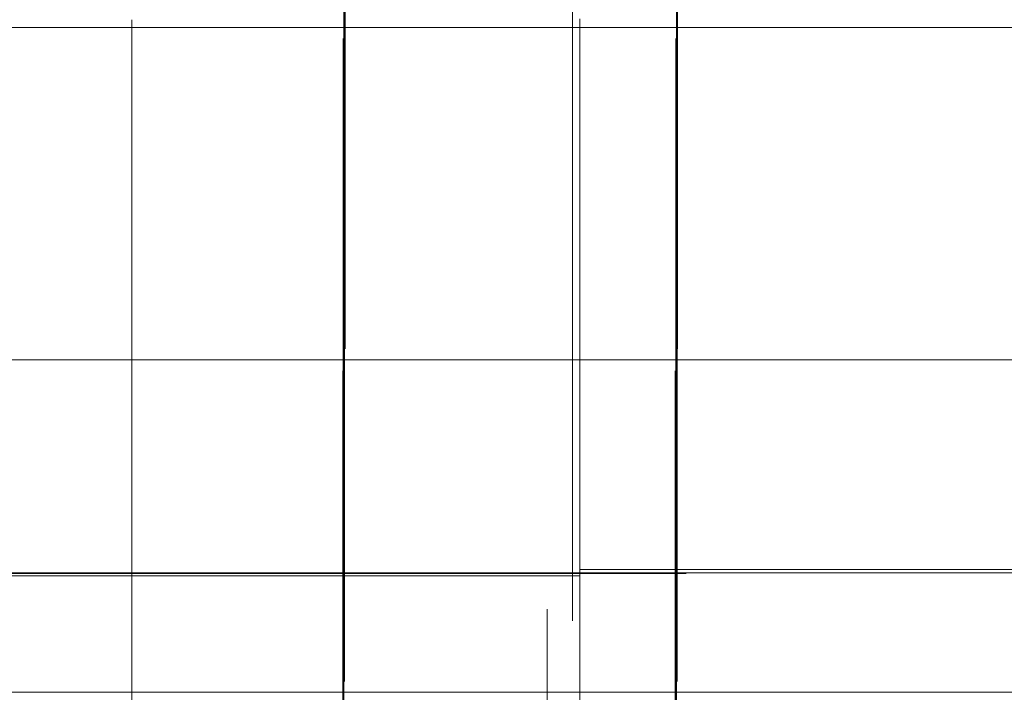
# Model space of a CAD drawing. Header units: millimetres. Extents: x -50 to 901, y -50 to 714.
# Tile 53 of 186: x -1 to 8, y -1 to 5. Entities that reach past the tile are written whole.
import ezdxf

# ---------------------------------------------------------------- set-up
doc = ezdxf.new("R2010")
doc.units = ezdxf.units.MM

# ---------------------------------------------------------------- blocks, each defined once
blk = doc.blocks.new('SW_CENTERMARKSYMBOL_0')
at = {"color": 0, "linetype": 'Continuous', "lineweight": 18}
for q in [(0, 5), (-5, 0), (0, -5), (5, 0)]:
    blk.add_line((0, 0), q, dxfattribs=at)
blk = doc.blocks.new('SW_CENTERMARKSYMBOL_27')
at = {"color": 0, "linetype": 'Continuous', "lineweight": 18}
for p, q in [((0, 5), (0, 5.9011)), ((0, 0), (0, 5))]:
    blk.add_line(p, q, dxfattribs=at)
blk = doc.blocks.new('SW_CENTERMARKSYMBOL_28')
at = {"color": 0, "linetype": 'Continuous', "lineweight": 18}
for p, q in [((0, 5), (0, 5.9011)), ((0, 0), (0, 5))]:
    blk.add_line(p, q, dxfattribs=at)
blk = doc.blocks.new('SW_CENTERMARKSYMBOL_55')
at = {"color": 0, "linetype": 'Continuous', "lineweight": 18}
for p, q in [((0, 0), (0, 5)), ((0, 0), (-5, 0)), ((0, 0), (0, -5)), ((0, 0), (5, 0)), ((5, 0), (5.9011, 0)), ((0, -5), (0, -5.9011))]:
    blk.add_line(p, q, dxfattribs=at)
blk = doc.blocks.new('SW_CENTERMARKSYMBOL_56')
at = {"color": 0, "linetype": 'Continuous', "lineweight": 18}
for p, q in [((0, 0), (0, 5)), ((-5, 0), (-5.9011, 0)), ((0, 0), (-5, 0)), ((0, 0), (0, -5)), ((0, 0), (5, 0)), ((0, -5), (0, -5.9011))]:
    blk.add_line(p, q, dxfattribs=at)
blk = doc.blocks.new('SW_CENTERMARKSYMBOL_57')
at = {"color": 0, "linetype": 'Continuous', "lineweight": 18}
for p, q in [((-5, 0), (-5.9011, 0)), ((0, 0), (-5, 0))]:
    blk.add_line(p, q, dxfattribs=at)
blk = doc.blocks.new('SW_CENTERMARKSYMBOL_58')
at = {"color": 0, "linetype": 'Continuous', "lineweight": 18}
for p, q in [((-5, 0), (-5.9011, 0)), ((0, 0), (-5, 0))]:
    blk.add_line(p, q, dxfattribs=at)
blk = doc.blocks.new('SW_CENTERMARKSYMBOL_64')
at = {"color": 0, "linetype": 'Continuous', "lineweight": 18}
for p, q in [((0, 0), (5, 0)), ((5, 0), (5.9011, 0))]:
    blk.add_line(p, q, dxfattribs=at)
blk = doc.blocks.new('SW_CENTERMARKSYMBOL_65')
at = {"color": 0, "linetype": 'Continuous', "lineweight": 18}
for p, q in [((0, 0), (5, 0)), ((5, 0), (5.9011, 0))]:
    blk.add_line(p, q, dxfattribs=at)
blk = doc.blocks.new('SW_CENTERMARKSYMBOL_69')
at = {"color": 0, "linetype": 'Continuous', "lineweight": 18}
for p, q in [((0, 0), (0, -5)), ((0, -5), (0, -5.9011))]:
    blk.add_line(p, q, dxfattribs=at)
blk = doc.blocks.new('SW_CENTERMARKSYMBOL_70')
at = {"color": 0, "linetype": 'Continuous', "lineweight": 18}
for p, q in [((0, 0), (0, -5)), ((0, -5), (0, -5.9011))]:
    blk.add_line(p, q, dxfattribs=at)
blk = doc.blocks.new('SW_CENTERMARKSYMBOL_76')
at = {"color": 0, "linetype": 'Continuous', "lineweight": 18}
for p, q in [((-5, 0), (-5.9011, 0)), ((0, 0), (-5, 0))]:
    blk.add_line(p, q, dxfattribs=at)
blk = doc.blocks.new('SW_CENTERMARKSYMBOL_77')
at = {"color": 0, "linetype": 'Continuous', "lineweight": 18}
for p, q in [((-5, 0), (-5.9011, 0)), ((0, 0), (-5, 0))]:
    blk.add_line(p, q, dxfattribs=at)
blk = doc.blocks.new('SW_CENTERMARKSYMBOL_78')
at = {"color": 0, "linetype": 'Continuous', "lineweight": 18}
for p, q in [((0, 5), (0, 5.9011)), ((0, 0), (0, 5)), ((-5, 0), (-5.9011, 0)), ((0, 0), (-5, 0)), ((0, 0), (0, -5)), ((0, 0), (5, 0))]:
    blk.add_line(p, q, dxfattribs=at)
blk = doc.blocks.new('SW_CENTERMARKSYMBOL_79')
at = {"color": 0, "linetype": 'Continuous', "lineweight": 18}
for p, q in [((0, 5), (0, 5.9011)), ((0, 0), (0, 5)), ((0, 0), (-5, 0)), ((0, 0), (0, -5)), ((0, 0), (5, 0)), ((5, 0), (5.9011, 0))]:
    blk.add_line(p, q, dxfattribs=at)
blk = doc.blocks.new('SW_CENTERMARKSYMBOL_80')
at = {"color": 0, "linetype": 'Continuous', "lineweight": 18}
for p, q in [((0, 0), (5, 0)), ((5, 0), (5.9011, 0))]:
    blk.add_line(p, q, dxfattribs=at)
blk = doc.blocks.new('SW_CENTERMARKSYMBOL_81')
at = {"color": 0, "linetype": 'Continuous', "lineweight": 18}
for p, q in [((0, 0), (5, 0)), ((5, 0), (5.9011, 0))]:
    blk.add_line(p, q, dxfattribs=at)
blk = doc.blocks.new('SW_CENTERMARKSYMBOL_91')
at = {"color": 0, "linetype": 'Continuous', "lineweight": 18}
for p, q in [((-5, 0), (-5.9011, 0)), ((0, 0), (-5, 0))]:
    blk.add_line(p, q, dxfattribs=at)
blk = doc.blocks.new('SW_CENTERMARKSYMBOL_92')
at = {"color": 0, "linetype": 'Continuous', "lineweight": 18}
for p, q in [((-5, 0), (-5.9011, 0)), ((0, 0), (-5, 0))]:
    blk.add_line(p, q, dxfattribs=at)
blk = doc.blocks.new('SW_CENTERMARKSYMBOL_93')
at = {"color": 0, "linetype": 'Continuous', "lineweight": 18}
for p, q in [((0, 0), (0, 5)), ((-5, 0), (-5.9011, 0)), ((0, 0), (-5, 0)), ((0, 0), (0, -5)), ((0, 0), (5, 0))]:
    blk.add_line(p, q, dxfattribs=at)
blk = doc.blocks.new('SW_CENTERMARKSYMBOL_94')
at = {"color": 0, "linetype": 'Continuous', "lineweight": 18}
for p, q in [((0, 0), (0, 5)), ((0, 0), (-5, 0)), ((0, 0), (0, -5)), ((0, 0), (5, 0)), ((5, 0), (5.9011, 0))]:
    blk.add_line(p, q, dxfattribs=at)
blk = doc.blocks.new('SW_CENTERMARKSYMBOL_95')
at = {"color": 0, "linetype": 'Continuous', "lineweight": 18}
for p, q in [((0, 0), (5, 0)), ((5, 0), (5.9011, 0))]:
    blk.add_line(p, q, dxfattribs=at)
blk = doc.blocks.new('SW_CENTERMARKSYMBOL_96')
at = {"color": 0, "linetype": 'Continuous', "lineweight": 18}
for p, q in [((0, 0), (5, 0)), ((5, 0), (5.9011, 0))]:
    blk.add_line(p, q, dxfattribs=at)
blk = doc.blocks.new('SW_CENTERMARKSYMBOL_553')
at = {"color": 0, "linetype": 'Continuous', "lineweight": 18}
for p, q in [((-5, 0), (-8, 0)), ((0, 0), (-5, 0))]:
    blk.add_line(p, q, dxfattribs=at)
blk = doc.blocks.new('SW_CENTERMARKSYMBOL_555')
at = {"color": 0, "linetype": 'Continuous', "lineweight": 18}
blk.add_line((0, -5), (0, -7), dxfattribs=at)
blk = doc.blocks.new('SW_CENTERMARKSYMBOL_556')
at = {"color": 0, "linetype": 'Continuous', "lineweight": 18}
for p, q in [((0, 0), (0, 5)), ((-5, 0), (-8, 0)), ((0, 0), (-5, 0)), ((0, 0), (0, -5)), ((0, 0), (5, 0))]:
    blk.add_line(p, q, dxfattribs=at)
blk = doc.blocks.new('SW_CENTERMARKSYMBOL_558')
at = {"color": 0, "linetype": 'Continuous', "lineweight": 18}
for p, q in [((0, 0), (5, 0)), ((5, 0), (8, 0))]:
    blk.add_line(p, q, dxfattribs=at)
blk = doc.blocks.new('SW_CENTERMARKSYMBOL_559')
at = {"color": 0, "linetype": 'Continuous', "lineweight": 18}
blk.add_line((0, 5), (0, 8), dxfattribs=at)
blk = doc.blocks.new('SW_CENTERMARKSYMBOL_562')
at = {"color": 0, "linetype": 'Continuous', "lineweight": 18}
for p, q in [((0, 0), (0, -5)), ((0, -5), (0, -8))]:
    blk.add_line(p, q, dxfattribs=at)
blk = doc.blocks.new('SW_CENTERMARKSYMBOL_563')
at = {"color": 0, "linetype": 'Continuous', "lineweight": 18}
for q in [(0, 5), (-5, 0), (0, -5), (5, 0)]:
    blk.add_line((0, 0), q, dxfattribs=at)
blk = doc.blocks.new('SW_CENTERMARKSYMBOL_590')
at = {"color": 0, "linetype": 'Continuous', "lineweight": 18}
for p, q in [((0, 5), (0, 5.9011)), ((0, 0), (0, 5))]:
    blk.add_line(p, q, dxfattribs=at)
blk = doc.blocks.new('SW_CENTERMARKSYMBOL_591')
at = {"color": 0, "linetype": 'Continuous', "lineweight": 18}
for p, q in [((0, 5), (0, 5.9011)), ((0, 0), (0, 5))]:
    blk.add_line(p, q, dxfattribs=at)
blk = doc.blocks.new('SW_CENTERMARKSYMBOL_618')
at = {"color": 0, "linetype": 'Continuous', "lineweight": 18}
for p, q in [((0, 0), (0, 5)), ((0, 0), (-5, 0)), ((0, 0), (0, -5)), ((0, 0), (5, 0)), ((5, 0), (5.9011, 0)), ((0, -5), (0, -5.9011))]:
    blk.add_line(p, q, dxfattribs=at)
blk = doc.blocks.new('SW_CENTERMARKSYMBOL_619')
at = {"color": 0, "linetype": 'Continuous', "lineweight": 18}
for p, q in [((0, 0), (0, 5)), ((-5, 0), (-5.9011, 0)), ((0, 0), (-5, 0)), ((0, 0), (0, -5)), ((0, 0), (5, 0)), ((0, -5), (0, -5.9011))]:
    blk.add_line(p, q, dxfattribs=at)
blk = doc.blocks.new('SW_CENTERMARKSYMBOL_620')
at = {"color": 0, "linetype": 'Continuous', "lineweight": 18}
for p, q in [((-5, 0), (-5.9011, 0)), ((0, 0), (-5, 0))]:
    blk.add_line(p, q, dxfattribs=at)
blk = doc.blocks.new('SW_CENTERMARKSYMBOL_621')
at = {"color": 0, "linetype": 'Continuous', "lineweight": 18}
for p, q in [((-5, 0), (-5.9011, 0)), ((0, 0), (-5, 0))]:
    blk.add_line(p, q, dxfattribs=at)
blk = doc.blocks.new('SW_CENTERMARKSYMBOL_627')
at = {"color": 0, "linetype": 'Continuous', "lineweight": 18}
for p, q in [((0, 0), (5, 0)), ((5, 0), (5.9011, 0))]:
    blk.add_line(p, q, dxfattribs=at)
blk = doc.blocks.new('SW_CENTERMARKSYMBOL_628')
at = {"color": 0, "linetype": 'Continuous', "lineweight": 18}
for p, q in [((0, 0), (5, 0)), ((5, 0), (5.9011, 0))]:
    blk.add_line(p, q, dxfattribs=at)
blk = doc.blocks.new('SW_CENTERMARKSYMBOL_632')
at = {"color": 0, "linetype": 'Continuous', "lineweight": 18}
for p, q in [((0, 0), (0, -5)), ((0, -5), (0, -5.9011))]:
    blk.add_line(p, q, dxfattribs=at)
blk = doc.blocks.new('SW_CENTERMARKSYMBOL_633')
at = {"color": 0, "linetype": 'Continuous', "lineweight": 18}
for p, q in [((0, 0), (0, -5)), ((0, -5), (0, -5.9011))]:
    blk.add_line(p, q, dxfattribs=at)
blk = doc.blocks.new('SW_CENTERMARKSYMBOL_639')
at = {"color": 0, "linetype": 'Continuous', "lineweight": 18}
for p, q in [((-5, 0), (-5.9011, 0)), ((0, 0), (-5, 0))]:
    blk.add_line(p, q, dxfattribs=at)
blk = doc.blocks.new('SW_CENTERMARKSYMBOL_640')
at = {"color": 0, "linetype": 'Continuous', "lineweight": 18}
for p, q in [((-5, 0), (-5.9011, 0)), ((0, 0), (-5, 0))]:
    blk.add_line(p, q, dxfattribs=at)
blk = doc.blocks.new('SW_CENTERMARKSYMBOL_641')
at = {"color": 0, "linetype": 'Continuous', "lineweight": 18}
for p, q in [((0, 5), (0, 5.9011)), ((0, 0), (0, 5)), ((-5, 0), (-5.9011, 0)), ((0, 0), (-5, 0)), ((0, 0), (0, -5)), ((0, 0), (5, 0))]:
    blk.add_line(p, q, dxfattribs=at)
blk = doc.blocks.new('SW_CENTERMARKSYMBOL_642')
at = {"color": 0, "linetype": 'Continuous', "lineweight": 18}
for p, q in [((0, 5), (0, 5.9011)), ((0, 0), (0, 5)), ((0, 0), (-5, 0)), ((0, 0), (0, -5)), ((0, 0), (5, 0)), ((5, 0), (5.9011, 0))]:
    blk.add_line(p, q, dxfattribs=at)
blk = doc.blocks.new('SW_CENTERMARKSYMBOL_643')
at = {"color": 0, "linetype": 'Continuous', "lineweight": 18}
for p, q in [((0, 0), (5, 0)), ((5, 0), (5.9011, 0))]:
    blk.add_line(p, q, dxfattribs=at)
blk = doc.blocks.new('SW_CENTERMARKSYMBOL_644')
at = {"color": 0, "linetype": 'Continuous', "lineweight": 18}
for p, q in [((0, 0), (5, 0)), ((5, 0), (5.9011, 0))]:
    blk.add_line(p, q, dxfattribs=at)
blk = doc.blocks.new('SW_CENTERMARKSYMBOL_654')
at = {"color": 0, "linetype": 'Continuous', "lineweight": 18}
for p, q in [((-5, 0), (-5.9011, 0)), ((0, 0), (-5, 0))]:
    blk.add_line(p, q, dxfattribs=at)
blk = doc.blocks.new('SW_CENTERMARKSYMBOL_655')
at = {"color": 0, "linetype": 'Continuous', "lineweight": 18}
for p, q in [((-5, 0), (-5.9011, 0)), ((0, 0), (-5, 0))]:
    blk.add_line(p, q, dxfattribs=at)
blk = doc.blocks.new('SW_CENTERMARKSYMBOL_656')
at = {"color": 0, "linetype": 'Continuous', "lineweight": 18}
for p, q in [((0, 0), (0, 5)), ((-5, 0), (-5.9011, 0)), ((0, 0), (-5, 0)), ((0, 0), (0, -5)), ((0, 0), (5, 0))]:
    blk.add_line(p, q, dxfattribs=at)
blk = doc.blocks.new('SW_CENTERMARKSYMBOL_657')
at = {"color": 0, "linetype": 'Continuous', "lineweight": 18}
for p, q in [((0, 0), (0, 5)), ((0, 0), (-5, 0)), ((0, 0), (0, -5)), ((0, 0), (5, 0)), ((5, 0), (5.9011, 0))]:
    blk.add_line(p, q, dxfattribs=at)
blk = doc.blocks.new('SW_CENTERMARKSYMBOL_658')
at = {"color": 0, "linetype": 'Continuous', "lineweight": 18}
for p, q in [((0, 0), (5, 0)), ((5, 0), (5.9011, 0))]:
    blk.add_line(p, q, dxfattribs=at)
blk = doc.blocks.new('SW_CENTERMARKSYMBOL_659')
at = {"color": 0, "linetype": 'Continuous', "lineweight": 18}
for p, q in [((0, 0), (5, 0)), ((5, 0), (5.9011, 0))]:
    blk.add_line(p, q, dxfattribs=at)
blk = doc.blocks.new('SW_CENTERMARKSYMBOL_1116')
at = {"color": 0, "linetype": 'Continuous', "lineweight": 18}
for p, q in [((-5, 0), (-8, 0)), ((0, 0), (-5, 0))]:
    blk.add_line(p, q, dxfattribs=at)
blk = doc.blocks.new('SW_CENTERMARKSYMBOL_1118')
at = {"color": 0, "linetype": 'Continuous', "lineweight": 18}
blk.add_line((0, -5), (0, -7), dxfattribs=at)
blk = doc.blocks.new('SW_CENTERMARKSYMBOL_1119')
at = {"color": 0, "linetype": 'Continuous', "lineweight": 18}
for p, q in [((0, 0), (0, 5)), ((-5, 0), (-8, 0)), ((0, 0), (-5, 0)), ((0, 0), (0, -5)), ((0, 0), (5, 0))]:
    blk.add_line(p, q, dxfattribs=at)
blk = doc.blocks.new('SW_CENTERMARKSYMBOL_1121')
at = {"color": 0, "linetype": 'Continuous', "lineweight": 18}
for p, q in [((0, 0), (5, 0)), ((5, 0), (8, 0))]:
    blk.add_line(p, q, dxfattribs=at)
blk = doc.blocks.new('SW_CENTERMARKSYMBOL_1122')
at = {"color": 0, "linetype": 'Continuous', "lineweight": 18}
blk.add_line((0, 5), (0, 8), dxfattribs=at)
blk = doc.blocks.new('SW_CENTERMARKSYMBOL_1125')
at = {"color": 0, "linetype": 'Continuous', "lineweight": 18}
for p, q in [((0, 0), (0, -5)), ((0, -5), (0, -8))]:
    blk.add_line(p, q, dxfattribs=at)
blk = doc.blocks.new('SW_CENTERMARKSYMBOL_1126')
at = {"color": 0, "linetype": 'Continuous', "lineweight": 18}
for q in [(0, 5), (-5, 0), (0, -5), (5, 0)]:
    blk.add_line((0, 0), q, dxfattribs=at)
blk = doc.blocks.new('SW_CENTERMARKSYMBOL_1153')
at = {"color": 0, "linetype": 'Continuous', "lineweight": 18}
for p, q in [((0, 5), (0, 5.9011)), ((0, 0), (0, 5))]:
    blk.add_line(p, q, dxfattribs=at)
blk = doc.blocks.new('SW_CENTERMARKSYMBOL_1154')
at = {"color": 0, "linetype": 'Continuous', "lineweight": 18}
for p, q in [((0, 5), (0, 5.9011)), ((0, 0), (0, 5))]:
    blk.add_line(p, q, dxfattribs=at)
blk = doc.blocks.new('SW_CENTERMARKSYMBOL_1181')
at = {"color": 0, "linetype": 'Continuous', "lineweight": 18}
for p, q in [((0, 0), (0, 5)), ((0, 0), (-5, 0)), ((0, 0), (0, -5)), ((0, 0), (5, 0)), ((5, 0), (5.9011, 0)), ((0, -5), (0, -5.9011))]:
    blk.add_line(p, q, dxfattribs=at)
blk = doc.blocks.new('SW_CENTERMARKSYMBOL_1182')
at = {"color": 0, "linetype": 'Continuous', "lineweight": 18}
for p, q in [((0, 0), (0, 5)), ((-5, 0), (-5.9011, 0)), ((0, 0), (-5, 0)), ((0, 0), (0, -5)), ((0, 0), (5, 0)), ((0, -5), (0, -5.9011))]:
    blk.add_line(p, q, dxfattribs=at)
blk = doc.blocks.new('SW_CENTERMARKSYMBOL_1183')
at = {"color": 0, "linetype": 'Continuous', "lineweight": 18}
for p, q in [((-5, 0), (-5.9011, 0)), ((0, 0), (-5, 0))]:
    blk.add_line(p, q, dxfattribs=at)
blk = doc.blocks.new('SW_CENTERMARKSYMBOL_1184')
at = {"color": 0, "linetype": 'Continuous', "lineweight": 18}
for p, q in [((-5, 0), (-5.9011, 0)), ((0, 0), (-5, 0))]:
    blk.add_line(p, q, dxfattribs=at)
blk = doc.blocks.new('SW_CENTERMARKSYMBOL_1190')
at = {"color": 0, "linetype": 'Continuous', "lineweight": 18}
for p, q in [((0, 0), (5, 0)), ((5, 0), (5.9011, 0))]:
    blk.add_line(p, q, dxfattribs=at)
blk = doc.blocks.new('SW_CENTERMARKSYMBOL_1191')
at = {"color": 0, "linetype": 'Continuous', "lineweight": 18}
for p, q in [((0, 0), (5, 0)), ((5, 0), (5.9011, 0))]:
    blk.add_line(p, q, dxfattribs=at)
blk = doc.blocks.new('SW_CENTERMARKSYMBOL_1195')
at = {"color": 0, "linetype": 'Continuous', "lineweight": 18}
for p, q in [((0, 0), (0, -5)), ((0, -5), (0, -5.9011))]:
    blk.add_line(p, q, dxfattribs=at)
blk = doc.blocks.new('SW_CENTERMARKSYMBOL_1196')
at = {"color": 0, "linetype": 'Continuous', "lineweight": 18}
for p, q in [((0, 0), (0, -5)), ((0, -5), (0, -5.9011))]:
    blk.add_line(p, q, dxfattribs=at)
blk = doc.blocks.new('SW_CENTERMARKSYMBOL_1202')
at = {"color": 0, "linetype": 'Continuous', "lineweight": 18}
for p, q in [((-5, 0), (-5.9011, 0)), ((0, 0), (-5, 0))]:
    blk.add_line(p, q, dxfattribs=at)
blk = doc.blocks.new('SW_CENTERMARKSYMBOL_1203')
at = {"color": 0, "linetype": 'Continuous', "lineweight": 18}
for p, q in [((-5, 0), (-5.9011, 0)), ((0, 0), (-5, 0))]:
    blk.add_line(p, q, dxfattribs=at)
blk = doc.blocks.new('SW_CENTERMARKSYMBOL_1204')
at = {"color": 0, "linetype": 'Continuous', "lineweight": 18}
for p, q in [((0, 5), (0, 5.9011)), ((0, 0), (0, 5)), ((-5, 0), (-5.9011, 0)), ((0, 0), (-5, 0)), ((0, 0), (0, -5)), ((0, 0), (5, 0))]:
    blk.add_line(p, q, dxfattribs=at)
blk = doc.blocks.new('SW_CENTERMARKSYMBOL_1205')
at = {"color": 0, "linetype": 'Continuous', "lineweight": 18}
for p, q in [((0, 5), (0, 5.9011)), ((0, 0), (0, 5)), ((0, 0), (-5, 0)), ((0, 0), (0, -5)), ((0, 0), (5, 0)), ((5, 0), (5.9011, 0))]:
    blk.add_line(p, q, dxfattribs=at)
blk = doc.blocks.new('SW_CENTERMARKSYMBOL_1206')
at = {"color": 0, "linetype": 'Continuous', "lineweight": 18}
for p, q in [((0, 0), (5, 0)), ((5, 0), (5.9011, 0))]:
    blk.add_line(p, q, dxfattribs=at)
blk = doc.blocks.new('SW_CENTERMARKSYMBOL_1207')
at = {"color": 0, "linetype": 'Continuous', "lineweight": 18}
for p, q in [((0, 0), (5, 0)), ((5, 0), (5.9011, 0))]:
    blk.add_line(p, q, dxfattribs=at)
blk = doc.blocks.new('SW_CENTERMARKSYMBOL_1217')
at = {"color": 0, "linetype": 'Continuous', "lineweight": 18}
for p, q in [((-5, 0), (-5.9011, 0)), ((0, 0), (-5, 0))]:
    blk.add_line(p, q, dxfattribs=at)
blk = doc.blocks.new('SW_CENTERMARKSYMBOL_1218')
at = {"color": 0, "linetype": 'Continuous', "lineweight": 18}
for p, q in [((-5, 0), (-5.9011, 0)), ((0, 0), (-5, 0))]:
    blk.add_line(p, q, dxfattribs=at)
blk = doc.blocks.new('SW_CENTERMARKSYMBOL_1219')
at = {"color": 0, "linetype": 'Continuous', "lineweight": 18}
for p, q in [((0, 0), (0, 5)), ((-5, 0), (-5.9011, 0)), ((0, 0), (-5, 0)), ((0, 0), (0, -5)), ((0, 0), (5, 0))]:
    blk.add_line(p, q, dxfattribs=at)
blk = doc.blocks.new('SW_CENTERMARKSYMBOL_1220')
at = {"color": 0, "linetype": 'Continuous', "lineweight": 18}
for p, q in [((0, 0), (0, 5)), ((0, 0), (-5, 0)), ((0, 0), (0, -5)), ((0, 0), (5, 0)), ((5, 0), (5.9011, 0))]:
    blk.add_line(p, q, dxfattribs=at)
blk = doc.blocks.new('SW_CENTERMARKSYMBOL_1221')
at = {"color": 0, "linetype": 'Continuous', "lineweight": 18}
for p, q in [((0, 0), (5, 0)), ((5, 0), (5.9011, 0))]:
    blk.add_line(p, q, dxfattribs=at)
blk = doc.blocks.new('SW_CENTERMARKSYMBOL_1222')
at = {"color": 0, "linetype": 'Continuous', "lineweight": 18}
for p, q in [((0, 0), (5, 0)), ((5, 0), (5.9011, 0))]:
    blk.add_line(p, q, dxfattribs=at)
blk = doc.blocks.new('SW_CENTERMARKSYMBOL_1679')
at = {"color": 0, "linetype": 'Continuous', "lineweight": 18}
for p, q in [((-5, 0), (-8, 0)), ((0, 0), (-5, 0))]:
    blk.add_line(p, q, dxfattribs=at)
blk = doc.blocks.new('SW_CENTERMARKSYMBOL_1681')
at = {"color": 0, "linetype": 'Continuous', "lineweight": 18}
blk.add_line((0, -5), (0, -7), dxfattribs=at)
blk = doc.blocks.new('SW_CENTERMARKSYMBOL_1682')
at = {"color": 0, "linetype": 'Continuous', "lineweight": 18}
for p, q in [((0, 0), (0, 5)), ((-5, 0), (-8, 0)), ((0, 0), (-5, 0)), ((0, 0), (0, -5)), ((0, 0), (5, 0))]:
    blk.add_line(p, q, dxfattribs=at)
blk = doc.blocks.new('SW_CENTERMARKSYMBOL_1684')
at = {"color": 0, "linetype": 'Continuous', "lineweight": 18}
for p, q in [((0, 0), (5, 0)), ((5, 0), (8, 0))]:
    blk.add_line(p, q, dxfattribs=at)
blk = doc.blocks.new('SW_CENTERMARKSYMBOL_1685')
at = {"color": 0, "linetype": 'Continuous', "lineweight": 18}
blk.add_line((0, 5), (0, 8), dxfattribs=at)
blk = doc.blocks.new('SW_CENTERMARKSYMBOL_1688')
at = {"color": 0, "linetype": 'Continuous', "lineweight": 18}
for p, q in [((0, 0), (0, -5)), ((0, -5), (0, -8))]:
    blk.add_line(p, q, dxfattribs=at)
blk = doc.blocks.new('SW_CENTERMARKSYMBOL_1689')
at = {"color": 0, "linetype": 'Continuous', "lineweight": 18}
for q in [(0, 5), (-5, 0), (0, -5), (5, 0)]:
    blk.add_line((0, 0), q, dxfattribs=at)
blk = doc.blocks.new('SW_CENTERMARKSYMBOL_1716')
at = {"color": 0, "linetype": 'Continuous', "lineweight": 18}
for p, q in [((0, 5), (0, 5.9011)), ((0, 0), (0, 5))]:
    blk.add_line(p, q, dxfattribs=at)
blk = doc.blocks.new('SW_CENTERMARKSYMBOL_1717')
at = {"color": 0, "linetype": 'Continuous', "lineweight": 18}
for p, q in [((0, 5), (0, 5.9011)), ((0, 0), (0, 5))]:
    blk.add_line(p, q, dxfattribs=at)
blk = doc.blocks.new('SW_CENTERMARKSYMBOL_1744')
at = {"color": 0, "linetype": 'Continuous', "lineweight": 18}
for p, q in [((0, 0), (0, 5)), ((0, 0), (-5, 0)), ((0, 0), (0, -5)), ((0, 0), (5, 0)), ((5, 0), (5.9011, 0)), ((0, -5), (0, -5.9011))]:
    blk.add_line(p, q, dxfattribs=at)
blk = doc.blocks.new('SW_CENTERMARKSYMBOL_1745')
at = {"color": 0, "linetype": 'Continuous', "lineweight": 18}
for p, q in [((0, 0), (0, 5)), ((-5, 0), (-5.9011, 0)), ((0, 0), (-5, 0)), ((0, 0), (0, -5)), ((0, 0), (5, 0)), ((0, -5), (0, -5.9011))]:
    blk.add_line(p, q, dxfattribs=at)
blk = doc.blocks.new('SW_CENTERMARKSYMBOL_1746')
at = {"color": 0, "linetype": 'Continuous', "lineweight": 18}
for p, q in [((-5, 0), (-5.9011, 0)), ((0, 0), (-5, 0))]:
    blk.add_line(p, q, dxfattribs=at)
blk = doc.blocks.new('SW_CENTERMARKSYMBOL_1747')
at = {"color": 0, "linetype": 'Continuous', "lineweight": 18}
for p, q in [((-5, 0), (-5.9011, 0)), ((0, 0), (-5, 0))]:
    blk.add_line(p, q, dxfattribs=at)
blk = doc.blocks.new('SW_CENTERMARKSYMBOL_1753')
at = {"color": 0, "linetype": 'Continuous', "lineweight": 18}
for p, q in [((0, 0), (5, 0)), ((5, 0), (5.9011, 0))]:
    blk.add_line(p, q, dxfattribs=at)
blk = doc.blocks.new('SW_CENTERMARKSYMBOL_1754')
at = {"color": 0, "linetype": 'Continuous', "lineweight": 18}
for p, q in [((0, 0), (5, 0)), ((5, 0), (5.9011, 0))]:
    blk.add_line(p, q, dxfattribs=at)
blk = doc.blocks.new('SW_CENTERMARKSYMBOL_1758')
at = {"color": 0, "linetype": 'Continuous', "lineweight": 18}
for p, q in [((0, 0), (0, -5)), ((0, -5), (0, -5.9011))]:
    blk.add_line(p, q, dxfattribs=at)
blk = doc.blocks.new('SW_CENTERMARKSYMBOL_1759')
at = {"color": 0, "linetype": 'Continuous', "lineweight": 18}
for p, q in [((0, 0), (0, -5)), ((0, -5), (0, -5.9011))]:
    blk.add_line(p, q, dxfattribs=at)
blk = doc.blocks.new('SW_CENTERMARKSYMBOL_1765')
at = {"color": 0, "linetype": 'Continuous', "lineweight": 18}
for p, q in [((-5, 0), (-5.9011, 0)), ((0, 0), (-5, 0))]:
    blk.add_line(p, q, dxfattribs=at)
blk = doc.blocks.new('SW_CENTERMARKSYMBOL_1766')
at = {"color": 0, "linetype": 'Continuous', "lineweight": 18}
for p, q in [((-5, 0), (-5.9011, 0)), ((0, 0), (-5, 0))]:
    blk.add_line(p, q, dxfattribs=at)
blk = doc.blocks.new('SW_CENTERMARKSYMBOL_1767')
at = {"color": 0, "linetype": 'Continuous', "lineweight": 18}
for p, q in [((0, 5), (0, 5.9011)), ((0, 0), (0, 5)), ((-5, 0), (-5.9011, 0)), ((0, 0), (-5, 0)), ((0, 0), (0, -5)), ((0, 0), (5, 0))]:
    blk.add_line(p, q, dxfattribs=at)
blk = doc.blocks.new('SW_CENTERMARKSYMBOL_1768')
at = {"color": 0, "linetype": 'Continuous', "lineweight": 18}
for p, q in [((0, 5), (0, 5.9011)), ((0, 0), (0, 5)), ((0, 0), (-5, 0)), ((0, 0), (0, -5)), ((0, 0), (5, 0)), ((5, 0), (5.9011, 0))]:
    blk.add_line(p, q, dxfattribs=at)
blk = doc.blocks.new('SW_CENTERMARKSYMBOL_1769')
at = {"color": 0, "linetype": 'Continuous', "lineweight": 18}
for p, q in [((0, 0), (5, 0)), ((5, 0), (5.9011, 0))]:
    blk.add_line(p, q, dxfattribs=at)
blk = doc.blocks.new('SW_CENTERMARKSYMBOL_1770')
at = {"color": 0, "linetype": 'Continuous', "lineweight": 18}
for p, q in [((0, 0), (5, 0)), ((5, 0), (5.9011, 0))]:
    blk.add_line(p, q, dxfattribs=at)
blk = doc.blocks.new('SW_CENTERMARKSYMBOL_1780')
at = {"color": 0, "linetype": 'Continuous', "lineweight": 18}
for p, q in [((-5, 0), (-5.9011, 0)), ((0, 0), (-5, 0))]:
    blk.add_line(p, q, dxfattribs=at)
blk = doc.blocks.new('SW_CENTERMARKSYMBOL_1781')
at = {"color": 0, "linetype": 'Continuous', "lineweight": 18}
for p, q in [((-5, 0), (-5.9011, 0)), ((0, 0), (-5, 0))]:
    blk.add_line(p, q, dxfattribs=at)
blk = doc.blocks.new('SW_CENTERMARKSYMBOL_1782')
at = {"color": 0, "linetype": 'Continuous', "lineweight": 18}
for p, q in [((0, 0), (0, 5)), ((-5, 0), (-5.9011, 0)), ((0, 0), (-5, 0)), ((0, 0), (0, -5)), ((0, 0), (5, 0))]:
    blk.add_line(p, q, dxfattribs=at)
blk = doc.blocks.new('SW_CENTERMARKSYMBOL_1783')
at = {"color": 0, "linetype": 'Continuous', "lineweight": 18}
for p, q in [((0, 0), (0, 5)), ((0, 0), (-5, 0)), ((0, 0), (0, -5)), ((0, 0), (5, 0)), ((5, 0), (5.9011, 0))]:
    blk.add_line(p, q, dxfattribs=at)
blk = doc.blocks.new('SW_CENTERMARKSYMBOL_1784')
at = {"color": 0, "linetype": 'Continuous', "lineweight": 18}
for p, q in [((0, 0), (5, 0)), ((5, 0), (5.9011, 0))]:
    blk.add_line(p, q, dxfattribs=at)
blk = doc.blocks.new('SW_CENTERMARKSYMBOL_1785')
at = {"color": 0, "linetype": 'Continuous', "lineweight": 18}
for p, q in [((0, 0), (5, 0)), ((5, 0), (5.9011, 0))]:
    blk.add_line(p, q, dxfattribs=at)
blk = doc.blocks.new('SW_CENTERMARKSYMBOL_2242')
at = {"color": 0, "linetype": 'Continuous', "lineweight": 18}
for p, q in [((-5, 0), (-8, 0)), ((0, 0), (-5, 0))]:
    blk.add_line(p, q, dxfattribs=at)
blk = doc.blocks.new('SW_CENTERMARKSYMBOL_2244')
at = {"color": 0, "linetype": 'Continuous', "lineweight": 18}
blk.add_line((0, -5), (0, -7), dxfattribs=at)
blk = doc.blocks.new('SW_CENTERMARKSYMBOL_2245')
at = {"color": 0, "linetype": 'Continuous', "lineweight": 18}
for p, q in [((0, 0), (0, 5)), ((-5, 0), (-8, 0)), ((0, 0), (-5, 0)), ((0, 0), (0, -5)), ((0, 0), (5, 0))]:
    blk.add_line(p, q, dxfattribs=at)
blk = doc.blocks.new('SW_CENTERMARKSYMBOL_2247')
at = {"color": 0, "linetype": 'Continuous', "lineweight": 18}
for p, q in [((0, 0), (5, 0)), ((5, 0), (8, 0))]:
    blk.add_line(p, q, dxfattribs=at)
blk = doc.blocks.new('SW_CENTERMARKSYMBOL_2248')
at = {"color": 0, "linetype": 'Continuous', "lineweight": 18}
blk.add_line((0, 5), (0, 8), dxfattribs=at)
blk = doc.blocks.new('SW_CENTERMARKSYMBOL_2251')
at = {"color": 0, "linetype": 'Continuous', "lineweight": 18}
for p, q in [((0, 0), (0, -5)), ((0, -5), (0, -8))]:
    blk.add_line(p, q, dxfattribs=at)
blk = doc.blocks.new('SW_CENTERMARKSYMBOL_2252')
at = {"color": 0, "linetype": 'Continuous', "lineweight": 18}
for q in [(0, 5), (-5, 0), (0, -5), (5, 0)]:
    blk.add_line((0, 0), q, dxfattribs=at)
blk = doc.blocks.new('SW_CENTERMARKSYMBOL_2279')
at = {"color": 0, "linetype": 'Continuous', "lineweight": 18}
for p, q in [((0, 5), (0, 5.9011)), ((0, 0), (0, 5))]:
    blk.add_line(p, q, dxfattribs=at)
blk = doc.blocks.new('SW_CENTERMARKSYMBOL_2280')
at = {"color": 0, "linetype": 'Continuous', "lineweight": 18}
for p, q in [((0, 5), (0, 5.9011)), ((0, 0), (0, 5))]:
    blk.add_line(p, q, dxfattribs=at)
blk = doc.blocks.new('SW_CENTERMARKSYMBOL_2307')
at = {"color": 0, "linetype": 'Continuous', "lineweight": 18}
for p, q in [((0, 0), (0, 5)), ((0, 0), (-5, 0)), ((0, 0), (0, -5)), ((0, 0), (5, 0)), ((5, 0), (5.9011, 0)), ((0, -5), (0, -5.9011))]:
    blk.add_line(p, q, dxfattribs=at)
blk = doc.blocks.new('SW_CENTERMARKSYMBOL_2308')
at = {"color": 0, "linetype": 'Continuous', "lineweight": 18}
for p, q in [((0, 0), (0, 5)), ((-5, 0), (-5.9011, 0)), ((0, 0), (-5, 0)), ((0, 0), (0, -5)), ((0, 0), (5, 0)), ((0, -5), (0, -5.9011))]:
    blk.add_line(p, q, dxfattribs=at)
blk = doc.blocks.new('SW_CENTERMARKSYMBOL_2309')
at = {"color": 0, "linetype": 'Continuous', "lineweight": 18}
for p, q in [((-5, 0), (-5.9011, 0)), ((0, 0), (-5, 0))]:
    blk.add_line(p, q, dxfattribs=at)
blk = doc.blocks.new('SW_CENTERMARKSYMBOL_2310')
at = {"color": 0, "linetype": 'Continuous', "lineweight": 18}
for p, q in [((-5, 0), (-5.9011, 0)), ((0, 0), (-5, 0))]:
    blk.add_line(p, q, dxfattribs=at)
blk = doc.blocks.new('SW_CENTERMARKSYMBOL_2316')
at = {"color": 0, "linetype": 'Continuous', "lineweight": 18}
for p, q in [((0, 0), (5, 0)), ((5, 0), (5.9011, 0))]:
    blk.add_line(p, q, dxfattribs=at)
blk = doc.blocks.new('SW_CENTERMARKSYMBOL_2317')
at = {"color": 0, "linetype": 'Continuous', "lineweight": 18}
for p, q in [((0, 0), (5, 0)), ((5, 0), (5.9011, 0))]:
    blk.add_line(p, q, dxfattribs=at)
blk = doc.blocks.new('SW_CENTERMARKSYMBOL_2321')
at = {"color": 0, "linetype": 'Continuous', "lineweight": 18}
for p, q in [((0, 0), (0, -5)), ((0, -5), (0, -5.9011))]:
    blk.add_line(p, q, dxfattribs=at)
blk = doc.blocks.new('SW_CENTERMARKSYMBOL_2322')
at = {"color": 0, "linetype": 'Continuous', "lineweight": 18}
for p, q in [((0, 0), (0, -5)), ((0, -5), (0, -5.9011))]:
    blk.add_line(p, q, dxfattribs=at)
blk = doc.blocks.new('SW_CENTERMARKSYMBOL_2328')
at = {"color": 0, "linetype": 'Continuous', "lineweight": 18}
for p, q in [((-5, 0), (-5.9011, 0)), ((0, 0), (-5, 0))]:
    blk.add_line(p, q, dxfattribs=at)
blk = doc.blocks.new('SW_CENTERMARKSYMBOL_2329')
at = {"color": 0, "linetype": 'Continuous', "lineweight": 18}
for p, q in [((-5, 0), (-5.9011, 0)), ((0, 0), (-5, 0))]:
    blk.add_line(p, q, dxfattribs=at)
blk = doc.blocks.new('SW_CENTERMARKSYMBOL_2330')
at = {"color": 0, "linetype": 'Continuous', "lineweight": 18}
for p, q in [((0, 5), (0, 5.9011)), ((0, 0), (0, 5)), ((-5, 0), (-5.9011, 0)), ((0, 0), (-5, 0)), ((0, 0), (0, -5)), ((0, 0), (5, 0))]:
    blk.add_line(p, q, dxfattribs=at)
blk = doc.blocks.new('SW_CENTERMARKSYMBOL_2331')
at = {"color": 0, "linetype": 'Continuous', "lineweight": 18}
for p, q in [((0, 5), (0, 5.9011)), ((0, 0), (0, 5)), ((0, 0), (-5, 0)), ((0, 0), (0, -5)), ((0, 0), (5, 0)), ((5, 0), (5.9011, 0))]:
    blk.add_line(p, q, dxfattribs=at)
blk = doc.blocks.new('SW_CENTERMARKSYMBOL_2332')
at = {"color": 0, "linetype": 'Continuous', "lineweight": 18}
for p, q in [((0, 0), (5, 0)), ((5, 0), (5.9011, 0))]:
    blk.add_line(p, q, dxfattribs=at)
blk = doc.blocks.new('SW_CENTERMARKSYMBOL_2333')
at = {"color": 0, "linetype": 'Continuous', "lineweight": 18}
for p, q in [((0, 0), (5, 0)), ((5, 0), (5.9011, 0))]:
    blk.add_line(p, q, dxfattribs=at)
blk = doc.blocks.new('SW_CENTERMARKSYMBOL_2343')
at = {"color": 0, "linetype": 'Continuous', "lineweight": 18}
for p, q in [((-5, 0), (-5.9011, 0)), ((0, 0), (-5, 0))]:
    blk.add_line(p, q, dxfattribs=at)
blk = doc.blocks.new('SW_CENTERMARKSYMBOL_2344')
at = {"color": 0, "linetype": 'Continuous', "lineweight": 18}
for p, q in [((-5, 0), (-5.9011, 0)), ((0, 0), (-5, 0))]:
    blk.add_line(p, q, dxfattribs=at)
blk = doc.blocks.new('SW_CENTERMARKSYMBOL_2345')
at = {"color": 0, "linetype": 'Continuous', "lineweight": 18}
for p, q in [((0, 0), (0, 5)), ((-5, 0), (-5.9011, 0)), ((0, 0), (-5, 0)), ((0, 0), (0, -5)), ((0, 0), (5, 0))]:
    blk.add_line(p, q, dxfattribs=at)
blk = doc.blocks.new('SW_CENTERMARKSYMBOL_2346')
at = {"color": 0, "linetype": 'Continuous', "lineweight": 18}
for p, q in [((0, 0), (0, 5)), ((0, 0), (-5, 0)), ((0, 0), (0, -5)), ((0, 0), (5, 0)), ((5, 0), (5.9011, 0))]:
    blk.add_line(p, q, dxfattribs=at)
blk = doc.blocks.new('SW_CENTERMARKSYMBOL_2347')
at = {"color": 0, "linetype": 'Continuous', "lineweight": 18}
for p, q in [((0, 0), (5, 0)), ((5, 0), (5.9011, 0))]:
    blk.add_line(p, q, dxfattribs=at)
blk = doc.blocks.new('SW_CENTERMARKSYMBOL_2348')
at = {"color": 0, "linetype": 'Continuous', "lineweight": 18}
for p, q in [((0, 0), (5, 0)), ((5, 0), (5.9011, 0))]:
    blk.add_line(p, q, dxfattribs=at)
blk = doc.blocks.new('SW_CENTERMARKSYMBOL_2805')
at = {"color": 0, "linetype": 'Continuous', "lineweight": 18}
for p, q in [((-5, 0), (-8, 0)), ((0, 0), (-5, 0))]:
    blk.add_line(p, q, dxfattribs=at)
blk = doc.blocks.new('SW_CENTERMARKSYMBOL_2807')
at = {"color": 0, "linetype": 'Continuous', "lineweight": 18}
blk.add_line((0, -5), (0, -7), dxfattribs=at)
blk = doc.blocks.new('SW_CENTERMARKSYMBOL_2808')
at = {"color": 0, "linetype": 'Continuous', "lineweight": 18}
for p, q in [((0, 0), (0, 5)), ((-5, 0), (-8, 0)), ((0, 0), (-5, 0)), ((0, 0), (0, -5)), ((0, 0), (5, 0))]:
    blk.add_line(p, q, dxfattribs=at)
blk = doc.blocks.new('SW_CENTERMARKSYMBOL_2810')
at = {"color": 0, "linetype": 'Continuous', "lineweight": 18}
for p, q in [((0, 0), (5, 0)), ((5, 0), (8, 0))]:
    blk.add_line(p, q, dxfattribs=at)
blk = doc.blocks.new('SW_CENTERMARKSYMBOL_2811')
at = {"color": 0, "linetype": 'Continuous', "lineweight": 18}
blk.add_line((0, 5), (0, 8), dxfattribs=at)
blk = doc.blocks.new('SW_CENTERMARKSYMBOL_2814')
at = {"color": 0, "linetype": 'Continuous', "lineweight": 18}
for p, q in [((0, 0), (0, -5)), ((0, -5), (0, -8))]:
    blk.add_line(p, q, dxfattribs=at)

msp = doc.modelspace()

# ---------------------------------------------------------------- linework, layer by layer
at = {"color": 7, "linetype": 'Continuous', "lineweight": 25}
for radius in [45, 45, 45, 45, 45, 43.8964, 43.8964, 43.8964, 43.8964, 43.8964, 43.6219, 43.6219, 43.6219, 43.6219, 43.6219, 42.2814, 42.2814, 42.2814, 42.2814, 42.2814, 35.2814, 35.2814, 35.2814, 35.2814, 35.2814, 33.2814, 33.2814, 33.2814, 33.2814, 33.2814, 15, 15, 15, 15, 15]:
    msp.add_circle((0, 0), radius, dxfattribs=at)
msp.add_arc((0, 0), 50, 4.01152, 85.98848, dxfattribs=at)
msp.add_arc((0, 0), 50, 4.01152, 85.98848, dxfattribs=at)
msp.add_arc((0, 0), 50, 4.01152, 85.98848, dxfattribs=at)
msp.add_arc((0, 0), 50, 4.01152, 85.98848, dxfattribs=at)
msp.add_arc((0, 0), 50, 4.01152, 85.98848, dxfattribs=at)

# ---------------------------------------------------------------- block references
at = {"color": 7, "linetype": 'Continuous', "lineweight": 18}
for name, p in [('SW_CENTERMARKSYMBOL_0', (0, 0)), ('SW_CENTERMARKSYMBOL_563', (0, 0)), ('SW_CENTERMARKSYMBOL_1126', (0, 0)), ('SW_CENTERMARKSYMBOL_1689', (0, 0)), ('SW_CENTERMARKSYMBOL_2252', (0, 0)), ('SW_CENTERMARKSYMBOL_555', (0, 10)), ('SW_CENTERMARKSYMBOL_1118', (0, 10)), ('SW_CENTERMARKSYMBOL_1681', (0, 10)), ('SW_CENTERMARKSYMBOL_2244', (0, 10)), ('SW_CENTERMARKSYMBOL_2807', (0, 10)), ('SW_CENTERMARKSYMBOL_562', (3.9746, 7.5753)), ('SW_CENTERMARKSYMBOL_1125', (3.9746, 7.5753)), ('SW_CENTERMARKSYMBOL_1688', (3.9746, 7.5753)), ('SW_CENTERMARKSYMBOL_2251', (3.9746, 7.5753)), ('SW_CENTERMARKSYMBOL_2814', (3.9746, 7.5753)), ('SW_CENTERMARKSYMBOL_70', (1.923, 7.9289)), ('SW_CENTERMARKSYMBOL_633', (1.923, 7.9289)), ('SW_CENTERMARKSYMBOL_1196', (1.923, 7.9289)), ('SW_CENTERMARKSYMBOL_1759', (1.923, 7.9289)), ('SW_CENTERMARKSYMBOL_2322', (1.923, 7.9289)), ('SW_CENTERMARKSYMBOL_69', (4.923, 7.9289)), ('SW_CENTERMARKSYMBOL_632', (4.923, 7.9289)), ('SW_CENTERMARKSYMBOL_1195', (4.923, 7.9289)), ('SW_CENTERMARKSYMBOL_1758', (4.923, 7.9289)), ('SW_CENTERMARKSYMBOL_2321', (4.923, 7.9289)), ('SW_CENTERMARKSYMBOL_64', (-4.0823, 4.9289)), ('SW_CENTERMARKSYMBOL_627', (-4.0823, 4.9289)), ('SW_CENTERMARKSYMBOL_1190', (-4.0823, 4.9289)), ('SW_CENTERMARKSYMBOL_1753', (-4.0823, 4.9289)), ('SW_CENTERMARKSYMBOL_2316', (-4.0823, 4.9289)), ('SW_CENTERMARKSYMBOL_65', (-1.0823, 4.9289)), ('SW_CENTERMARKSYMBOL_628', (-1.0823, 4.9289)), ('SW_CENTERMARKSYMBOL_1191', (-1.0823, 4.9289)), ('SW_CENTERMARKSYMBOL_1754', (-1.0823, 4.9289)), ('SW_CENTERMARKSYMBOL_2317', (-1.0823, 4.9289)), ('SW_CENTERMARKSYMBOL_55', (1.9177, 4.9289)), ('SW_CENTERMARKSYMBOL_618', (1.9177, 4.9289)), ('SW_CENTERMARKSYMBOL_1181', (1.9177, 4.9289)), ('SW_CENTERMARKSYMBOL_1744', (1.9177, 4.9289)), ('SW_CENTERMARKSYMBOL_2307', (1.9177, 4.9289)), ('SW_CENTERMARKSYMBOL_56', (4.9177, 4.9289)), ('SW_CENTERMARKSYMBOL_619', (4.9177, 4.9289)), ('SW_CENTERMARKSYMBOL_1182', (4.9177, 4.9289)), ('SW_CENTERMARKSYMBOL_1745', (4.9177, 4.9289)), ('SW_CENTERMARKSYMBOL_2308', (4.9177, 4.9289)), ('SW_CENTERMARKSYMBOL_57', (7.9177, 4.9289)), ('SW_CENTERMARKSYMBOL_620', (7.9177, 4.9289)), ('SW_CENTERMARKSYMBOL_1183', (7.9177, 4.9289)), ('SW_CENTERMARKSYMBOL_1746', (7.9177, 4.9289)), ('SW_CENTERMARKSYMBOL_2309', (7.9177, 4.9289)), ('SW_CENTERMARKSYMBOL_58', (10.9177, 4.9289)), ('SW_CENTERMARKSYMBOL_621', (10.9177, 4.9289)), ('SW_CENTERMARKSYMBOL_1184', (10.9177, 4.9289)), ('SW_CENTERMARKSYMBOL_1747', (10.9177, 4.9289)), ('SW_CENTERMARKSYMBOL_2310', (10.9177, 4.9289)), ('SW_CENTERMARKSYMBOL_556', (4.0404, 0.0088)), ('SW_CENTERMARKSYMBOL_1119', (4.0404, 0.0088)), ('SW_CENTERMARKSYMBOL_1682', (4.0404, 0.0088)), ('SW_CENTERMARKSYMBOL_2245', (4.0404, 0.0088)), ('SW_CENTERMARKSYMBOL_2808', (4.0404, 0.0088)), ('SW_CENTERMARKSYMBOL_553', (12.0404, 0.0375)), ('SW_CENTERMARKSYMBOL_1116', (12.0404, 0.0375)), ('SW_CENTERMARKSYMBOL_1679', (12.0404, 0.0375)), ('SW_CENTERMARKSYMBOL_2242', (12.0404, 0.0375)), ('SW_CENTERMARKSYMBOL_2805', (12.0404, 0.0375)), ('SW_CENTERMARKSYMBOL_558', (-3.9595, -0.0199)), ('SW_CENTERMARKSYMBOL_1121', (-3.9595, -0.0199)), ('SW_CENTERMARKSYMBOL_1684', (-3.9595, -0.0199)), ('SW_CENTERMARKSYMBOL_2247', (-3.9595, -0.0199)), ('SW_CENTERMARKSYMBOL_2810', (-3.9595, -0.0199)), ('SW_CENTERMARKSYMBOL_96', (-4.0876, 1.9289)), ('SW_CENTERMARKSYMBOL_659', (-4.0876, 1.9289)), ('SW_CENTERMARKSYMBOL_1222', (-4.0876, 1.9289)), ('SW_CENTERMARKSYMBOL_1785', (-4.0876, 1.9289)), ('SW_CENTERMARKSYMBOL_2348', (-4.0876, 1.9289)), ('SW_CENTERMARKSYMBOL_95', (-1.0876, 1.9289)), ('SW_CENTERMARKSYMBOL_658', (-1.0876, 1.9289)), ('SW_CENTERMARKSYMBOL_1221', (-1.0876, 1.9289)), ('SW_CENTERMARKSYMBOL_1784', (-1.0876, 1.9289)), ('SW_CENTERMARKSYMBOL_2347', (-1.0876, 1.9289)), ('SW_CENTERMARKSYMBOL_94', (1.9124, 1.9289)), ('SW_CENTERMARKSYMBOL_657', (1.9124, 1.9289)), ('SW_CENTERMARKSYMBOL_1220', (1.9124, 1.9289)), ('SW_CENTERMARKSYMBOL_1783', (1.9124, 1.9289)), ('SW_CENTERMARKSYMBOL_2346', (1.9124, 1.9289)), ('SW_CENTERMARKSYMBOL_93', (4.9124, 1.9289)), ('SW_CENTERMARKSYMBOL_656', (4.9124, 1.9289)), ('SW_CENTERMARKSYMBOL_1219', (4.9124, 1.9289)), ('SW_CENTERMARKSYMBOL_1782', (4.9124, 1.9289)), ('SW_CENTERMARKSYMBOL_2345', (4.9124, 1.9289)), ('SW_CENTERMARKSYMBOL_92', (7.9124, 1.9289)), ('SW_CENTERMARKSYMBOL_655', (7.9124, 1.9289)), ('SW_CENTERMARKSYMBOL_1218', (7.9124, 1.9289)), ('SW_CENTERMARKSYMBOL_1781', (7.9124, 1.9289)), ('SW_CENTERMARKSYMBOL_2344', (7.9124, 1.9289)), ('SW_CENTERMARKSYMBOL_91', (10.9124, 1.9289)), ('SW_CENTERMARKSYMBOL_654', (10.9124, 1.9289)), ('SW_CENTERMARKSYMBOL_1217', (10.9124, 1.9289)), ('SW_CENTERMARKSYMBOL_1780', (10.9124, 1.9289)), ('SW_CENTERMARKSYMBOL_2343', (10.9124, 1.9289)), ('SW_CENTERMARKSYMBOL_81', (-4.0929, -1.0711)), ('SW_CENTERMARKSYMBOL_644', (-4.0929, -1.0711)), ('SW_CENTERMARKSYMBOL_1207', (-4.0929, -1.0711)), ('SW_CENTERMARKSYMBOL_1770', (-4.0929, -1.0711)), ('SW_CENTERMARKSYMBOL_2333', (-4.0929, -1.0711)), ('SW_CENTERMARKSYMBOL_80', (-1.0929, -1.0711)), ('SW_CENTERMARKSYMBOL_643', (-1.0929, -1.0711)), ('SW_CENTERMARKSYMBOL_1206', (-1.0929, -1.0711)), ('SW_CENTERMARKSYMBOL_1769', (-1.0929, -1.0711)), ('SW_CENTERMARKSYMBOL_2332', (-1.0929, -1.0711)), ('SW_CENTERMARKSYMBOL_79', (1.9071, -1.0711)), ('SW_CENTERMARKSYMBOL_642', (1.9071, -1.0711)), ('SW_CENTERMARKSYMBOL_1205', (1.9071, -1.0711)), ('SW_CENTERMARKSYMBOL_1768', (1.9071, -1.0711)), ('SW_CENTERMARKSYMBOL_2331', (1.9071, -1.0711)), ('SW_CENTERMARKSYMBOL_78', (4.9071, -1.0711)), ('SW_CENTERMARKSYMBOL_641', (4.9071, -1.0711)), ('SW_CENTERMARKSYMBOL_1204', (4.9071, -1.0711)), ('SW_CENTERMARKSYMBOL_1767', (4.9071, -1.0711)), ('SW_CENTERMARKSYMBOL_2330', (4.9071, -1.0711)), ('SW_CENTERMARKSYMBOL_77', (7.9071, -1.0711)), ('SW_CENTERMARKSYMBOL_640', (7.9071, -1.0711)), ('SW_CENTERMARKSYMBOL_1203', (7.9071, -1.0711)), ('SW_CENTERMARKSYMBOL_1766', (7.9071, -1.0711)), ('SW_CENTERMARKSYMBOL_2329', (7.9071, -1.0711)), ('SW_CENTERMARKSYMBOL_76', (10.9071, -1.0711)), ('SW_CENTERMARKSYMBOL_639', (10.9071, -1.0711)), ('SW_CENTERMARKSYMBOL_1202', (10.9071, -1.0711)), ('SW_CENTERMARKSYMBOL_1765', (10.9071, -1.0711)), ('SW_CENTERMARKSYMBOL_2328', (10.9071, -1.0711)), ('SW_CENTERMARKSYMBOL_28', (1.9018, -4.0711)), ('SW_CENTERMARKSYMBOL_591', (1.9018, -4.0711)), ('SW_CENTERMARKSYMBOL_1154', (1.9018, -4.0711)), ('SW_CENTERMARKSYMBOL_1717', (1.9018, -4.0711)), ('SW_CENTERMARKSYMBOL_2280', (1.9018, -4.0711)), ('SW_CENTERMARKSYMBOL_27', (4.9018, -4.0711)), ('SW_CENTERMARKSYMBOL_590', (4.9018, -4.0711)), ('SW_CENTERMARKSYMBOL_1153', (4.9018, -4.0711)), ('SW_CENTERMARKSYMBOL_1716', (4.9018, -4.0711)), ('SW_CENTERMARKSYMBOL_2279', (4.9018, -4.0711)), ('SW_CENTERMARKSYMBOL_559', (3.7459, -8.3206)), ('SW_CENTERMARKSYMBOL_1122', (3.7459, -8.3206)), ('SW_CENTERMARKSYMBOL_1685', (3.7459, -8.3206)), ('SW_CENTERMARKSYMBOL_2248', (3.7459, -8.3206)), ('SW_CENTERMARKSYMBOL_2811', (3.7459, -8.3206))]:
    msp.add_blockref(name, p, dxfattribs=at)

doc.saveas('drawing.dxf')
